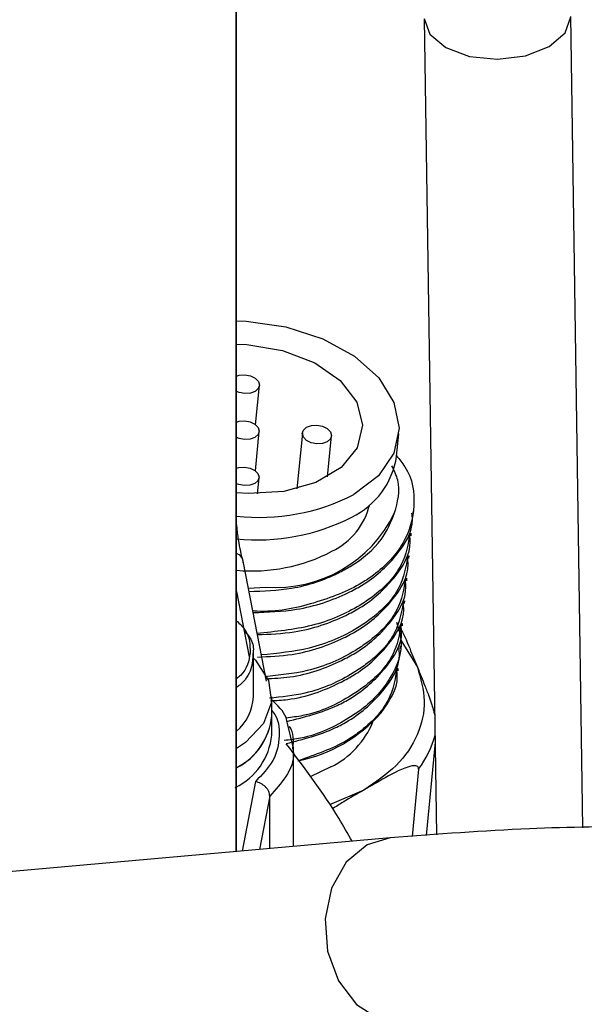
# Model space of a CAD drawing. Header units: inches. Extents: x 0.4 to 16.8, y 0 to 10.8.
# Tile 77 of 104: x 14.6834 to 14.7466, y 7.994 to 8.1043. Entities that reach past the tile are written whole.
import ezdxf

# ---------------------------------------------------------------- set-up
doc = ezdxf.new("R2010")
doc.units = ezdxf.units.IN
doc.header["$MEASUREMENT"] = 0

msp = doc.modelspace()

# ---------------------------------------------------------------- linework, layer by layer
at = {"color": 7, "linetype": 'Continuous'}
for p, q in [((14.7076484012, 8.0110991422), (14.7076484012, 8.2360218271)), ((14.7076815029, 8.011102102), (14.7076815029, 8.2360027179)), ((14.7287096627, 8.1044168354), (14.7300798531, 8.0129790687)), ((14.7464743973, 8.0137463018), (14.7451120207, 8.1046626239)), ((14.7098243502, 8.0589289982), (14.7102463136, 8.0633214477)), ((14.70980211, 8.0537644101), (14.7102240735, 8.0581568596)), ((14.7150556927, 8.0579933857), (14.7144554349, 8.0517449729)), ((14.7178809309, 8.0530935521), (14.7183214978, 8.057679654)), ((14.7256153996, 8.0554044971), (14.7258578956, 8.0579287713)), ((14.710029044, 8.0511936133), (14.7102018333, 8.0529922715)), ((14.7274728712, 8.049007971), (14.7275004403, 8.0492949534)), ((14.7272303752, 8.0464836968), (14.7272579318, 8.0467705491)), ((14.7269878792, 8.0439594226), (14.7270154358, 8.0442462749)), ((14.7084417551, 8.0434542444), (14.7110049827, 8.0302122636)), ((14.7089881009, 8.040631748), (14.71097291, 8.0407229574)), ((14.7267453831, 8.0414351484), (14.7267729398, 8.0417220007)), ((14.7076815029, 8.0402619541), (14.7090895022, 8.0329124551)), ((14.7265028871, 8.0389108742), (14.7265304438, 8.0391977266)), ((14.7262603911, 8.0363866), (14.7262879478, 8.0366734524)), ((14.7260178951, 8.0338623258), (14.7260454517, 8.0341491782)), ((14.7260734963, 8.0347865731), (14.7279413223, 8.0317615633)), ((14.7095799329, 8.028448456), (14.7095799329, 8.0332896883)), ((14.7257753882, 8.0313379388), (14.7258029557, 8.031624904)), ((14.7116206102, 8.0263053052), (14.7116206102, 8.0284484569)), ((14.7116206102, 8.0241621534), (14.7116206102, 8.0262785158)), ((14.7140812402, 8.0227055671), (14.7133950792, 8.0254447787)), ((14.7299244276, 8.0233511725), (14.7289207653, 8.0129035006)), ((14.7140812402, 8.0116743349), (14.7140812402, 8.0228225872)), ((14.7182613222, 8.0205800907), (14.7159279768, 8.0194686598)), ((14.72807812, 8.0203448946), (14.7273534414, 8.0128013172)), ((14.7098064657, 8.018949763), (14.7083103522, 8.0111583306)), ((14.721952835, 8.018000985), (14.718082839, 8.0163296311)), ((14.7114044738, 8.0173165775), (14.7102431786, 8.0113311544)), ((14.7114044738, 8.0173221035), (14.7114044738, 8.0173165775)), ((14.7114044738, 8.0114349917), (14.7114044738, 8.0173165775)), ((14.724885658, 8.0126404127), (14.6429982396, 8.0053184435))]:
    msp.add_line(p, q, dxfattribs=at)
at = {"color": 7, "linetype": 'Continuous', "flags": 128}
for points in [[(14.7287094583, 8.1044343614), (14.7293334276, 8.1026828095), (14.7311110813, 8.1011915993), (14.733771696, 8.1002101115), (14.7369102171, 8.0998877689), (14.7400488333, 8.1002736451), (14.7427097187, 8.1013089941), (14.7444877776, 8.1028361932), (14.7451123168, 8.1046227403), (14.7451122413, 8.1046430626)], [(14.7076815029, 8.0705735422), (14.7087595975, 8.0705316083), (14.7132037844, 8.0698962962), (14.7173418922, 8.0685576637), (14.7208919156, 8.0666069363), (14.7236119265, 8.0641770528), (14.7253165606, 8.0614336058), (14.7258896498, 8.0585635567), (14.7252921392, 8.0557624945), (14.723564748, 8.0532213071), (14.7208251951, 8.0511131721)], [(14.7076815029, 8.0679581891), (14.7088540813, 8.0679165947), (14.7128510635, 8.0672600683), (14.7164511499, 8.065866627), (14.7193090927, 8.0638699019), (14.7211508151, 8.0614613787), (14.7217996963, 8.0588720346), (14.7211935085, 8.0563501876), (14.7193903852, 8.0541376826), (14.7165632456, 8.0524466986), (14.7129832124, 8.051439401), (14.7089936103, 8.0512123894), (14.7076815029, 8.051311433)], [(14.7076815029, 8.0643893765), (14.7079915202, 8.064479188), (14.7086179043, 8.0645217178), (14.7092436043, 8.0644053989), (14.7097733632, 8.0641479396), (14.7101265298, 8.0637885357), (14.7102493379, 8.0633819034), (14.7101230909, 8.0629899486), (14.7097670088, 8.062672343), (14.709235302, 8.062477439), (14.7086089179, 8.0624349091), (14.7079832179, 8.0625512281), (14.7076815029, 8.062673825)], [(14.7076815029, 8.0592331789), (14.70796928, 8.0593145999), (14.7085956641, 8.0593571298), (14.7092213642, 8.0592408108), (14.709751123, 8.0589833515), (14.7101042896, 8.0586239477), (14.7102270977, 8.0582173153), (14.7101008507, 8.0578253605), (14.7097447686, 8.0575077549), (14.7092130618, 8.0573128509), (14.7085866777, 8.057270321), (14.7079609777, 8.05738664), (14.7076815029, 8.057498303)], [(14.7155349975, 8.0586424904), (14.7160667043, 8.0588373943), (14.7166930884, 8.0588799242), (14.7173187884, 8.0587636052), (14.7178485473, 8.0585061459), (14.7182017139, 8.0581467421), (14.718324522, 8.0577401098), (14.718198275, 8.057348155), (14.7178421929, 8.0570305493), (14.7173104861, 8.0568356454), (14.716684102, 8.0567931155), (14.716058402, 8.0569094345), (14.7155286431, 8.0571668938), (14.7151754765, 8.0575262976), (14.7150526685, 8.0579329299), (14.7151789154, 8.0583248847), (14.7155349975, 8.0586424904)], [(14.7076815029, 8.0540766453), (14.7079470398, 8.0541500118), (14.7085734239, 8.0541925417), (14.709199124, 8.0540762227), (14.7097288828, 8.0538187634), (14.7100820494, 8.0534593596), (14.7102048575, 8.0530527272), (14.7100786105, 8.0526607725), (14.7097225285, 8.0523431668), (14.7091908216, 8.0521482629), (14.7085644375, 8.052105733), (14.7079387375, 8.0522220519), (14.7076815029, 8.052323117)], [(14.7095105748, 8.0328393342), (14.7098146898, 8.0325330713), (14.7112832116, 8.0302601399), (14.7115829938, 8.0278404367), (14.7106897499, 8.0254699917), (14.7086758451, 8.0233408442), (14.7076815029, 8.0226526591)], [(14.7248859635, 8.01264044), (14.7223035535, 8.0118540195), (14.7199672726, 8.0098976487)], [(14.7199672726, 8.0098976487), (14.7183361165, 8.0070206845), (14.7176068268, 8.0035701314), (14.7178673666, 7.9999621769), (14.7190863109, 7.9966319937), (14.7211166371, 7.9939812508), (14.7237134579, 7.9923296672), (14.7265635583, 7.991876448), (14.7267225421, 7.9918882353)]]:
    msp.add_lwpolyline(points, dxfattribs=at)
at = {"color": 7, "linetype": 'Continuous'}
for centre, radius, start, end in [((14.7166272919, 8.0567755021), 0.0090920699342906, 295.7877909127, 351.3272138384), ((14.710270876, 8.0715605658), 0.0230106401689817, 263.5388561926, 297.3013989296), ((14.7149456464, 8.0518298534), 0.0078639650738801, 295.7920850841, 346.6109488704), ((14.7100458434, 8.0689823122), 0.0229546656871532, 264.0880249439, 297.3244639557), ((14.7120207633, 8.055546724), 0.0148607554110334, 265.956636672, 334.0379867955), ((14.709438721, 8.0617637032), 0.0192148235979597, 264.7529029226, 297.6889931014), ((14.707290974, 8.0434180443), 0.0011513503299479, 1.8017576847, 70.1723412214), ((14.7041287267, 8.028732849), 0.005458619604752, 310.6061839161, 357.0135486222), ((14.7112772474, 8.0377030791), 0.0167580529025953, 281.3058401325, 318.6887810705), ((14.7044413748, 8.0269481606), 0.0072079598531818, 296.7129458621, 354.8831698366), ((14.7044413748, 8.0269213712), 0.0072079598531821, 296.7129458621, 354.8831698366), ((14.7137684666, 8.0294830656), 0.0099723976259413, 296.7776378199, 337.2862919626), ((14.7043906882, 8.0248217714), 0.0072599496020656, 295.7763551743, 354.7870826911), ((14.7191064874, 8.0270031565), 0.0111724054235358, 323.4191877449, 345.2807319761)]:
    msp.add_arc(centre, radius, start, end, dxfattribs=at)
for points, knots in [([(14.72558984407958, 8.055463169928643), (14.72592862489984, 8.055054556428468), (14.72736999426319, 8.053316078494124), (14.72782191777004, 8.049842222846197), (14.7266962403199, 8.045568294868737), (14.72409363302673, 8.042778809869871), (14.72069233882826, 8.040491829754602), (14.71647807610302, 8.038819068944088), (14.71200142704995, 8.037872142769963), (14.70964250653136, 8.03806377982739), (14.70948266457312, 8.038076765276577)], [0, 0, 0, 0, 0.0541810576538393, 0.2305175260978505, 0.4068322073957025, 0.5831745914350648, 0.634534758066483, 0.810858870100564, 0.9871836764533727, 1, 1, 1, 1]), ([(14.72538183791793, 8.04904105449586), (14.72571994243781, 8.050268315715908), (14.72620669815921, 8.052035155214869), (14.72534079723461, 8.053791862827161), (14.72507635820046, 8.05432834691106)], [0, 0, 0, 0, 0.69460820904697, 1, 1, 1, 1]), ([(14.7090612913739, 8.040253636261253), (14.71068520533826, 8.040305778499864), (14.71429558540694, 8.040421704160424), (14.71804841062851, 8.041742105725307), (14.72145713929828, 8.043596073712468), (14.72404575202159, 8.045756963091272), (14.72496740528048, 8.048022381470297), (14.72538183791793, 8.04904105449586)], [0, 0, 0, 0, 0.2072395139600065, 0.4607469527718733, 0.5394191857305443, 0.7928942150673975, 1, 1, 1, 1]), ([(14.70952099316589, 8.037878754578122), (14.7111725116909, 8.037937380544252), (14.71503065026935, 8.038074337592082), (14.71904802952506, 8.039476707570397), (14.72285912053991, 8.041507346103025), (14.72574056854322, 8.044168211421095), (14.72753891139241, 8.047103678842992), (14.72735210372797, 8.04878630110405), (14.72732714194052, 8.0490111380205)], [0, 0, 0, 0, 0.1776439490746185, 0.4149968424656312, 0.4887370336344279, 0.7260661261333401, 0.9633961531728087, 1, 1, 1, 1]), ([(14.70768150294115, 8.047710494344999), (14.70769554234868, 8.047522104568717), (14.70772684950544, 8.047102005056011), (14.70781348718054, 8.04641303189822), (14.70795940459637, 8.045474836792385), (14.7081764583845, 8.04439171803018), (14.70835325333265, 8.043766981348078), (14.70844175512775, 8.043454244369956)], [0, 0, 0, 0, 0.1170004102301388, 0.260904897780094, 0.4125541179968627, 0.70593042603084, 0.9999999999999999, 0.9999999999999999, 0.9999999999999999, 0.9999999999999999]), ([(14.72711482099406, 8.046795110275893), (14.72690249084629, 8.045576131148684), (14.72643928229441, 8.042916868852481), (14.72389580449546, 8.040292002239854), (14.72048886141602, 8.037993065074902), (14.71632068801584, 8.036156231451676), (14.71205900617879, 8.035751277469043), (14.70997120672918, 8.035552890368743)], [0, 0, 0, 0, 0.2055622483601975, 0.4484440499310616, 0.5239019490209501, 0.7667593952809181, 1, 1, 1, 1]), ([(14.70999905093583, 8.03540904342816), (14.71140442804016, 8.03546352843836), (14.71501341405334, 8.035603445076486), (14.71880476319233, 8.03695424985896), (14.72261703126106, 8.038982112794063), (14.72549791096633, 8.041644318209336), (14.72729642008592, 8.04457939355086), (14.72710960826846, 8.046262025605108), (14.72708464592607, 8.046486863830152)], [0, 0, 0, 0, 0.1554583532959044, 0.3992145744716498, 0.4749441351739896, 0.7186759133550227, 0.9624086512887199, 1, 1, 1, 1]), ([(14.72687232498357, 8.044270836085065), (14.72665995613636, 8.043051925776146), (14.72619666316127, 8.040392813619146), (14.72365373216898, 8.037766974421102), (14.72024556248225, 8.035470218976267), (14.71629445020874, 8.033703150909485), (14.71228185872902, 8.033310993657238), (14.7104400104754, 8.033130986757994)], [0, 0, 0, 0, 0.211305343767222, 0.4609728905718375, 0.5385389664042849, 0.7881814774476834, 1, 1, 1, 1]), ([(14.71002788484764, 8.032905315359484), (14.71134067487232, 8.032958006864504), (14.71485581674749, 8.033099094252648), (14.71856194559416, 8.03443073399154), (14.72237470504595, 8.036457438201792), (14.72525534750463, 8.039120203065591), (14.7270539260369, 8.042055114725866), (14.72686711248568, 8.04373775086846), (14.72684214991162, 8.043962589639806)], [0, 0, 0, 0, 0.1467907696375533, 0.3930486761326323, 0.4695554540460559, 0.7157886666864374, 0.9620228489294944, 1, 1, 1, 1]), ([(14.72662982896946, 8.041746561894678), (14.7264174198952, 8.040527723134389), (14.72595403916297, 8.03786876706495), (14.72341167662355, 8.035241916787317), (14.7200022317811, 8.032947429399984), (14.71624976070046, 8.031243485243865), (14.71246480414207, 8.030862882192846), (14.7108473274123, 8.030700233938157)], [0, 0, 0, 0, 0.2168398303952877, 0.4730466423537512, 0.5526443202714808, 0.8088254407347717, 1, 1, 1, 1]), ([(14.71092263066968, 8.030467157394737), (14.71184810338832, 8.030510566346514), (14.71496973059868, 8.030656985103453), (14.71831786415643, 8.031910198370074), (14.72213304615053, 8.033931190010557), (14.72501251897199, 8.036596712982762), (14.7268114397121, 8.039530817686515), (14.72662461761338, 8.041213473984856), (14.72659965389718, 8.041438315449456)], [0, 0, 0, 0, 0.1084392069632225, 0.3657663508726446, 0.4457120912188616, 0.7030134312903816, 0.960315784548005, 1, 1, 1, 1]), ([(14.72638733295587, 8.039222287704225), (14.72617486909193, 8.038003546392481), (14.72571136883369, 8.035344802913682), (14.72316978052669, 8.032716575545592), (14.71975859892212, 8.030425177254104), (14.71624077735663, 8.028794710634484), (14.71272424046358, 8.028427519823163), (14.71137073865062, 8.028286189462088)], [0, 0, 0, 0, 0.2237471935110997, 0.4881153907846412, 0.5702486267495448, 0.834590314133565, 1, 1, 1, 1]), ([(14.71150054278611, 8.028005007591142), (14.71214758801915, 8.028039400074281), (14.71498509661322, 8.028190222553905), (14.71807391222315, 8.029389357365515), (14.72189131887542, 8.03140510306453), (14.72476971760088, 8.034073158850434), (14.72656895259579, 8.037006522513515), (14.72638212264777, 8.03868919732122), (14.72635715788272, 8.038914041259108)], [0, 0, 0, 0, 0.078559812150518, 0.3445109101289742, 0.4271359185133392, 0.6930603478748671, 0.9589858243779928, 1, 1, 1, 1]), ([(14.70768150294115, 8.036964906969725), (14.70803557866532, 8.036628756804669), (14.70917577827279, 8.035546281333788), (14.70919116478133, 8.034256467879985), (14.70920177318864, 8.033367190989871)], [0, 0, 0, 0, 0.3105383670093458, 1, 1, 1, 1]), ([(14.72560653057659, 8.036813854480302), (14.72581217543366, 8.036149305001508), (14.72646569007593, 8.034037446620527), (14.72517951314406, 8.030496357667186), (14.72270277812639, 8.02766306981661), (14.71926083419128, 8.025384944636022), (14.71640494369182, 8.023949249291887), (14.71363058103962, 8.023617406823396), (14.71300236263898, 8.023542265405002)], [0, 0, 0, 0, 0.113015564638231, 0.3591498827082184, 0.6053213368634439, 0.6818012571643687, 0.92794802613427, 1, 1, 1, 1]), ([(14.72614483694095, 8.036698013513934), (14.72593215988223, 8.035479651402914), (14.72546819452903, 8.03282173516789), (14.72292961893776, 8.030188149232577), (14.7195116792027, 8.02790877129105), (14.71664506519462, 8.026473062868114), (14.71386942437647, 8.026141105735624), (14.71323952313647, 8.026065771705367)], [0, 0, 0, 0, 0.2452856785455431, 0.5351026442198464, 0.6251422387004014, 0.9149301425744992, 1, 1, 1, 1]), ([(14.71333707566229, 8.025676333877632), (14.71530058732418, 8.026184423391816), (14.71789105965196, 8.026854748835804), (14.72164075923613, 8.028899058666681), (14.7245304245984, 8.031541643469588), (14.726326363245, 8.03448245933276), (14.72613961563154, 8.036164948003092), (14.72611466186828, 8.03638976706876)], [0, 0, 0, 0, 0.2830336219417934, 0.3734078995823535, 0.6642729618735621, 0.955139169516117, 1, 1, 1, 1]), ([(14.70852631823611, 8.035852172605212), (14.70876197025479, 8.035595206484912), (14.70939892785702, 8.034900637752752), (14.70962747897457, 8.03396796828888), (14.70953685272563, 8.033351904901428), (14.70951866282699, 8.033228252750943)], [0, 0, 0, 0, 0.3194278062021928, 0.8634000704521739, 1, 1, 1, 1]), ([(14.72587076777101, 8.036195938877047), (14.72591157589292, 8.03615931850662), (14.72631375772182, 8.035798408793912), (14.72701819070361, 8.033998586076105), (14.72765448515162, 8.032456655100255), (14.72794132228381, 8.031761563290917)], [0, 0, 0, 0, 0.0583974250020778, 0.5755320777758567, 1, 1, 1, 1]), ([(14.70920177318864, 8.033367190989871), (14.70905845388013, 8.032474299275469), (14.70888912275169, 8.031419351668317), (14.70784230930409, 8.030591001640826), (14.70768150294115, 8.030463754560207)], [0, 0, 0, 0, 0.8463848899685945, 1, 1, 1, 1]), ([(14.70951866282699, 8.033228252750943), (14.70949060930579, 8.032766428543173), (14.70942136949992, 8.031626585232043), (14.7087636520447, 8.030306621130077), (14.70786408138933, 8.029627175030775), (14.70768150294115, 8.029489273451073)], [0, 0, 0, 0, 0.3518667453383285, 0.8684537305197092, 1, 1, 1, 1]), ([(14.7132435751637, 8.023199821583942), (14.71515440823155, 8.023694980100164), (14.71769201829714, 8.024352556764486), (14.72139769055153, 8.026375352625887), (14.72428815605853, 8.0290171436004), (14.72608386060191, 8.03195819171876), (14.72589711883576, 8.033640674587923), (14.72587216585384, 8.033865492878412)], [0, 0, 0, 0, 0.2776064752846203, 0.3686648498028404, 0.661731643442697, 0.9547995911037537, 1, 1, 1, 1]), ([(14.72565984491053, 8.031649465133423), (14.72544808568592, 8.030429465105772), (14.7249861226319, 8.02776797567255), (14.7224345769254, 8.025157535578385), (14.71903175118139, 8.022816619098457), (14.71649916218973, 8.02194030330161), (14.71456259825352, 8.021270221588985)], [0, 0, 0, 0, 0.2672851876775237, 0.5830956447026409, 0.6812108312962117, 1, 1, 1, 1]), ([(14.72794132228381, 8.031761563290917), (14.72830336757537, 8.030505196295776), (14.72904022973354, 8.027948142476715), (14.72813979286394, 8.024146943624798), (14.72586890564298, 8.02066095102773), (14.7232430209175, 8.01887733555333), (14.72195283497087, 8.018000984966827)], [0, 0, 0, 0, 0.2456669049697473, 0.499999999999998, 0.7543330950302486, 1, 1, 1, 1]), ([(14.7238648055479, 8.026640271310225), (14.72479386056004, 8.027954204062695), (14.7258573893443, 8.029458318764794), (14.72566183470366, 8.031129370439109), (14.7256371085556, 8.031340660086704)], [0, 0, 0, 0, 0.8735588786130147, 1, 1, 1, 1]), ([(14.72794132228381, 8.031761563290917), (14.72822082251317, 8.031075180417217), (14.72865789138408, 8.030001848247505), (14.72919814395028, 8.028604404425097), (14.72952474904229, 8.02764846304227), (14.72974192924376, 8.026961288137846), (14.72984101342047, 8.026535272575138), (14.72987917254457, 8.026371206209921)], [0, 0, 0, 0, 0.4183187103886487, 0.6541464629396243, 0.8158534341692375, 0.9290817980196, 1, 1, 1, 1]), ([(14.7133950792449, 8.025444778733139), (14.71335122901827, 8.025673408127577), (14.71316514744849, 8.026643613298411), (14.71228973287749, 8.027471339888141), (14.71162061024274, 8.028104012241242)], [0, 0, 0, 0, 0.2356505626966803, 1, 1, 1, 1]), ([(14.71162061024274, 8.026931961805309), (14.71166522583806, 8.026878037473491), (14.71239989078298, 8.025990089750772), (14.7126005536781, 8.024016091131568), (14.71206312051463, 8.021290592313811), (14.71054743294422, 8.019718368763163), (14.70980646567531, 8.018949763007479)], [0, 0, 0, 0, 0.0214020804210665, 0.352418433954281, 0.6834197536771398, 1, 1, 1, 1]), ([(14.71357674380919, 8.025134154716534), (14.71357799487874, 8.025132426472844), (14.7141229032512, 8.02437968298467), (14.7140457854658, 8.023539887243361), (14.71396884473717, 8.022702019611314)], [0, 0, 0, 0, 0.0022959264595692, 1, 1, 1, 1]), ([(14.72062714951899, 8.0122596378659), (14.72013928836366, 8.013122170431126), (14.71798666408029, 8.016927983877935), (14.71531678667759, 8.020457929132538), (14.71325199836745, 8.023187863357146)], [0, 0, 0, 0, 0.2266355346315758, 1, 1, 1, 1]), ([(14.71396884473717, 8.022702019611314), (14.71400416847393, 8.022520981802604), (14.71421497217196, 8.021440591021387), (14.71339867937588, 8.01953650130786), (14.71204531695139, 8.018033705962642), (14.71140447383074, 8.017322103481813)], [0, 0, 0, 0, 0.095824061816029, 0.5718553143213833, 1, 1, 1, 1]), ([(14.72807812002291, 8.020344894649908), (14.72807757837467, 8.020398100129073), (14.72807637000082, 8.020516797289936), (14.72797306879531, 8.020652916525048), (14.72769798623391, 8.020751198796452), (14.72652980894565, 8.020581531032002), (14.72451178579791, 8.019474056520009), (14.72274795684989, 8.018458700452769), (14.72195283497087, 8.018000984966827)], [0, 0, 0, 0, 0.0234740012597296, 0.0523686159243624, 0.099649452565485, 0.1990037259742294, 0.6389164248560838, 1, 1, 1, 1]), ([(14.71140445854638, 8.017322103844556), (14.71138163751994, 8.01749492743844), (14.71134651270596, 8.017760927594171), (14.71114223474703, 8.018107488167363), (14.71087051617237, 8.018430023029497), (14.71042242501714, 8.018769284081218), (14.71001184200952, 8.018889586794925), (14.70980646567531, 8.018949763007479)], [0, 0, 0, 0, 0.2391718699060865, 0.3681196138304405, 0.5002347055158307, 0.750014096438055, 1, 1, 1, 1]), ([(14.72195283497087, 8.018000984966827), (14.72117993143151, 8.017561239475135), (14.71999799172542, 8.016888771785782), (14.71881038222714, 8.016139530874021), (14.71839938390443, 8.015880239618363)], [0, 0, 0, 0, 0.6539280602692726, 1, 1, 1, 1]), ([(15.07917999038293, 7.867074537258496), (15.07906257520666, 7.871516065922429), (15.07884325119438, 7.879812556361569), (15.07716950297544, 7.891066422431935), (15.07496350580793, 7.900444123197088), (15.07238613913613, 7.908406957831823), (15.06946828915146, 7.915570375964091), (15.06545357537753, 7.923665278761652), (15.05981546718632, 7.932744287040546), (15.05204538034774, 7.942501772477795), (15.0430616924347, 7.951430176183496), (15.03362798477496, 7.959024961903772), (15.02413804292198, 7.965421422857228), (15.01425176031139, 7.971095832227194), (15.00416581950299, 7.976015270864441), (14.99402673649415, 7.980272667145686), (14.98399584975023, 7.983953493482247), (14.97350967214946, 7.987299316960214), (14.96240831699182, 7.990372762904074), (14.94997771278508, 7.993353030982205), (14.93542207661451, 7.996295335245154), (14.91908474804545, 7.998987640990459), (14.90305178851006, 8.00113089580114), (14.88739886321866, 8.00286351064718), (14.87200846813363, 8.004299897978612), (14.85554091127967, 8.005620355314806), (14.84049653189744, 8.006729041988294), (14.82725452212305, 8.00773910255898), (14.81760941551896, 8.008597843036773), (14.80943737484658, 8.009405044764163), (14.80188646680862, 8.010191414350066), (14.79365276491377, 8.011073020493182), (14.78476791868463, 8.011997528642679), (14.77521131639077, 8.01287853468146), (14.76482202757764, 8.013588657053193), (14.75326784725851, 8.013946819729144), (14.74013579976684, 8.013796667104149), (14.73015069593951, 8.013039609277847), (14.72488625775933, 8.012640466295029)], [0, 0, 0, 0, 0.0306869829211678, 0.0573213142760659, 0.080137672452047, 0.0993108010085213, 0.1172648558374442, 0.1357619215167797, 0.1645506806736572, 0.1944887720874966, 0.2254415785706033, 0.2544157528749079, 0.2793709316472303, 0.3048351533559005, 0.3321388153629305, 0.3545449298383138, 0.377077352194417, 0.4014133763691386, 0.4250286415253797, 0.4497300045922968, 0.4806438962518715, 0.5154558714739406, 0.5486710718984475, 0.5759098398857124, 0.6069770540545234, 0.637869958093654, 0.6712291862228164, 0.6952090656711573, 0.718273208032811, 0.7340277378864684, 0.7526562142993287, 0.7746988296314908, 0.8005737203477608, 0.8307176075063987, 0.8655141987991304, 0.9052378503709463, 0.9500386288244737, 1, 1, 1, 1])]:
    msp.add_open_spline(points, degree=3, knots=knots, dxfattribs=at)

doc.saveas('drawing.dxf')
